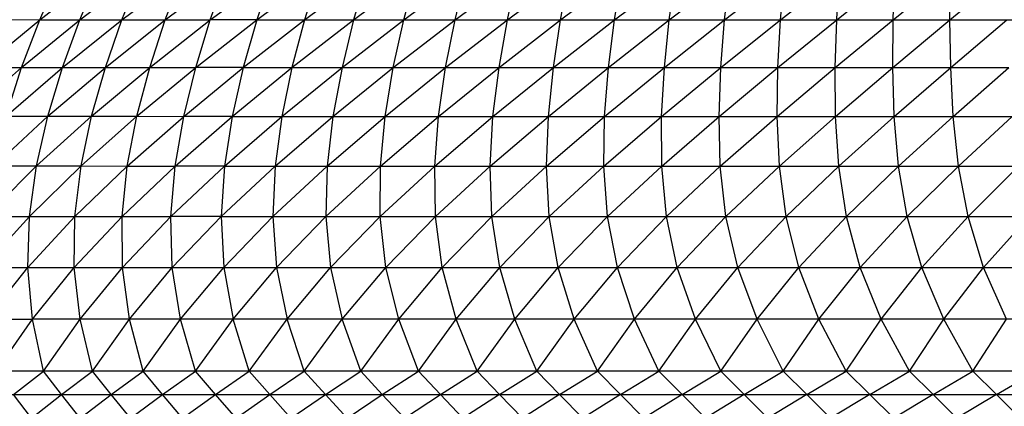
# Model space of a CAD drawing. Header units: millimetres. Extents: x -213 to 187, y -209 to 424.
# Tile 17 of 26: x -82 to -14, y 81 to 108. Entities that reach past the tile are written whole.
import ezdxf

# ---------------------------------------------------------------- set-up
doc = ezdxf.new("R2010")
doc.units = ezdxf.units.MM

msp = doc.modelspace()

# ---------------------------------------------------------------- linework, layer by layer
at = {"color": 7, "linetype": 'Continuous', "lineweight": 25}
for p, q in [((-80.943, 108.128), (-79.539, 111.358)), ((-80.943, 108.128), (-76.819, 111.346)), ((-78.158, 108.124), (-76.819, 111.346)), ((-78.158, 108.124), (-73.985, 111.337)), ((-75.259, 108.12), (-73.985, 111.337)), ((-75.259, 108.12), (-71.036, 111.332)), ((-72.253, 108.118), (-71.036, 111.332)), ((-72.253, 108.118), (-67.996, 111.329)), ((-69.14, 108.116), (-67.996, 111.329)), ((-69.14, 108.116), (-64.849, 111.328)), ((-64.849, 111.328), (-65.924, 108.115)), ((-65.924, 108.115), (-61.621, 111.326)), ((-62.621, 108.114), (-58.299, 111.326)), ((-61.621, 111.326), (-62.621, 108.114)), ((-58.299, 111.326), (-59.226, 108.114)), ((-59.226, 108.114), (-54.9, 111.325)), ((-55.747, 108.113), (-51.429, 111.325)), ((-55.747, 108.113), (-54.9, 111.325)), ((-52.199, 108.113), (-47.889, 111.325)), ((-52.199, 108.113), (-51.429, 111.325)), ((-48.575, 108.113), (-44.287, 111.325)), ((-48.575, 108.113), (-47.889, 111.325)), ((-44.898, 108.113), (-40.637, 111.325)), ((-44.898, 108.113), (-44.287, 111.325)), ((-41.159, 108.113), (-36.933, 111.325)), ((-41.159, 108.113), (-40.637, 111.325)), ((-37.375, 108.113), (-33.191, 111.325)), ((-37.375, 108.113), (-36.933, 111.325)), ((-33.545, 108.113), (-29.414, 111.325)), ((-33.545, 108.113), (-33.191, 111.325)), ((-29.681, 108.113), (-25.603, 111.325)), ((-29.681, 108.113), (-29.414, 111.325)), ((-25.79, 108.113), (-21.781, 111.325)), ((-25.79, 108.113), (-25.603, 111.325)), ((-21.876, 108.113), (-17.939, 111.325)), ((-21.876, 108.113), (-21.781, 111.325)), ((-17.951, 108.113), (-14.094, 111.325)), ((-17.951, 108.113), (-17.939, 111.325)), ((-84.922, 104.828), (-80.943, 108.128)), ((-83.609, 108.134), (-80.943, 108.128)), ((-82.198, 104.827), (-80.943, 108.128)), ((-82.198, 104.827), (-78.158, 108.124)), ((-80.943, 108.128), (-78.158, 108.124)), ((-79.356, 104.825), (-78.158, 108.124)), ((-79.356, 104.825), (-75.259, 108.12)), ((-78.158, 108.124), (-75.259, 108.12)), ((-76.396, 104.822), (-75.259, 108.12)), ((-76.396, 104.822), (-72.253, 108.118)), ((-75.259, 108.12), (-72.253, 108.118)), ((-73.321, 104.821), (-72.253, 108.118)), ((-73.321, 104.821), (-69.14, 108.116)), ((-72.253, 108.118), (-69.14, 108.116)), ((-70.147, 104.819), (-69.14, 108.116)), ((-70.147, 104.819), (-65.924, 108.115)), ((-65.924, 108.115), (-69.14, 108.116)), ((-65.924, 108.115), (-66.867, 104.818)), ((-66.867, 104.818), (-62.621, 108.114)), ((-65.924, 108.115), (-62.621, 108.114)), ((-63.487, 104.817), (-59.226, 108.114)), ((-62.621, 108.114), (-63.487, 104.817)), ((-62.621, 108.114), (-59.226, 108.114)), ((-59.226, 108.114), (-60.023, 104.816)), ((-60.023, 104.816), (-55.747, 108.113)), ((-59.226, 108.114), (-55.747, 108.113)), ((-56.475, 104.816), (-52.199, 108.113)), ((-56.475, 104.816), (-55.747, 108.113)), ((-55.747, 108.113), (-10.089, 108.113)), ((-52.851, 104.816), (-48.575, 108.113)), ((-52.851, 104.816), (-52.199, 108.113)), ((-49.155, 104.816), (-44.898, 108.113)), ((-49.155, 104.816), (-48.575, 108.113)), ((-45.394, 104.816), (-41.159, 108.113)), ((-45.394, 104.816), (-44.898, 108.113)), ((-41.579, 104.816), (-37.375, 108.113)), ((-41.579, 104.816), (-41.159, 108.113)), ((-37.715, 104.816), (-33.545, 108.113)), ((-37.715, 104.816), (-37.375, 108.113)), ((-33.808, 104.816), (-29.681, 108.113)), ((-33.808, 104.816), (-33.545, 108.113)), ((-29.864, 104.816), (-25.79, 108.113)), ((-29.864, 104.816), (-29.681, 108.113)), ((-25.893, 104.816), (-21.876, 108.113)), ((-25.893, 104.816), (-25.79, 108.113)), ((-21.903, 104.816), (-17.951, 108.113)), ((-21.903, 104.816), (-21.876, 108.113)), ((-17.897, 104.816), (-17.951, 108.113)), ((-17.897, 104.816), (-14.018, 108.113)), ((-86.047, 101.456), (-82.198, 104.827)), ((-84.922, 104.828), (-82.198, 104.827)), ((-83.27, 101.455), (-82.198, 104.827)), ((-83.27, 101.455), (-79.356, 104.825)), ((-82.198, 104.827), (-79.356, 104.825)), ((-80.371, 101.452), (-79.356, 104.825)), ((-80.371, 101.452), (-76.396, 104.822)), ((-79.356, 104.825), (-76.396, 104.822)), ((-77.353, 101.449), (-76.396, 104.822)), ((-77.353, 101.449), (-73.321, 104.821)), ((-76.396, 104.822), (-73.321, 104.821)), ((-74.221, 101.447), (-73.321, 104.821)), ((-74.221, 101.447), (-70.147, 104.819)), ((-73.321, 104.821), (-70.147, 104.819)), ((-70.979, 101.446), (-70.147, 104.819)), ((-70.979, 101.446), (-66.867, 104.818)), ((-66.867, 104.818), (-70.147, 104.819)), ((-66.867, 104.818), (-67.633, 101.445)), ((-67.633, 101.445), (-63.487, 104.817)), ((-66.867, 104.818), (-63.487, 104.817)), ((-63.487, 104.817), (-64.185, 101.444)), ((-64.185, 101.444), (-60.023, 104.816)), ((-63.487, 104.817), (-60.023, 104.816)), ((-60.656, 101.444), (-56.475, 104.816)), ((-60.023, 104.816), (-60.656, 101.444)), ((-60.023, 104.816), (-13.881, 104.816)), ((-57.032, 101.444), (-52.851, 104.816)), ((-57.032, 101.444), (-56.475, 104.816)), ((-53.34, 101.444), (-49.155, 104.816)), ((-53.34, 101.444), (-52.851, 104.816)), ((-49.575, 101.444), (-45.394, 104.816)), ((-49.575, 101.444), (-49.155, 104.816)), ((-45.741, 101.444), (-41.579, 104.816)), ((-45.741, 101.444), (-45.394, 104.816)), ((-41.85, 101.444), (-37.715, 104.816)), ((-41.85, 101.444), (-41.579, 104.816)), ((-37.913, 101.444), (-33.808, 104.816)), ((-37.913, 101.444), (-37.715, 104.816)), ((-33.931, 101.444), (-29.864, 104.816)), ((-33.931, 101.444), (-33.808, 104.816)), ((-29.914, 101.444), (-25.893, 104.816)), ((-29.914, 101.444), (-29.864, 104.816)), ((-25.87, 101.444), (-25.893, 104.816)), ((-25.87, 101.444), (-21.903, 104.816)), ((-21.804, 101.444), (-21.903, 104.816)), ((-21.804, 101.444), (-17.897, 104.816)), ((-17.722, 101.444), (-17.897, 104.816)), ((-17.722, 101.444), (-13.881, 104.816)), ((-84.117, 98.016), (-80.371, 101.452)), ((-83.27, 101.455), (-80.371, 101.452)), ((-81.16, 98.013), (-80.371, 101.452)), ((-81.16, 98.013), (-77.353, 101.449)), ((-80.371, 101.452), (-77.353, 101.449)), ((-78.082, 98.011), (-77.353, 101.449)), ((-78.082, 98.011), (-74.221, 101.447)), ((-77.353, 101.449), (-74.221, 101.447)), ((-74.885, 98.008), (-74.221, 101.447)), ((-74.885, 98.008), (-70.979, 101.446)), ((-74.221, 101.447), (-70.979, 101.446)), ((-71.578, 98.008), (-70.979, 101.446)), ((-71.578, 98.008), (-67.633, 101.445)), ((-67.633, 101.445), (-70.979, 101.446)), ((-67.633, 101.445), (-68.167, 98.007)), ((-68.167, 98.007), (-64.185, 101.444)), ((-67.633, 101.445), (-64.185, 101.444)), ((-64.658, 98.007), (-60.656, 101.444)), ((-64.185, 101.444), (-64.658, 98.007)), ((-64.185, 101.444), (-13.636, 101.444)), ((-61.057, 98.007), (-57.032, 101.444)), ((-60.656, 101.444), (-61.057, 98.007)), ((-57.368, 98.006), (-53.34, 101.444)), ((-57.368, 98.006), (-57.032, 101.444)), ((-53.603, 98.006), (-49.575, 101.444)), ((-53.603, 98.006), (-53.34, 101.444)), ((-49.769, 98.006), (-45.741, 101.444)), ((-49.769, 98.006), (-49.575, 101.444)), ((-45.867, 98.006), (-41.85, 101.444)), ((-45.867, 98.006), (-45.741, 101.444)), ((-41.903, 98.006), (-37.913, 101.444)), ((-41.903, 98.006), (-41.85, 101.444)), ((-37.898, 98.006), (-37.913, 101.444)), ((-37.898, 98.006), (-33.931, 101.444)), ((-33.847, 98.006), (-33.931, 101.444)), ((-33.847, 98.006), (-29.914, 101.444)), ((-29.757, 98.007), (-29.914, 101.444)), ((-29.757, 98.007), (-25.87, 101.444)), ((-25.645, 98.007), (-25.87, 101.444)), ((-25.645, 98.007), (-21.804, 101.444)), ((-21.506, 98.007), (-21.804, 101.444)), ((-21.506, 98.007), (-17.722, 101.444)), ((-17.36, 98.007), (-17.722, 101.444)), ((-17.36, 98.007), (-13.636, 101.444)), ((-84.666, 94.524), (-81.16, 98.013)), ((-84.117, 98.016), (-81.16, 98.013)), ((-81.649, 94.521), (-81.16, 98.013)), ((-81.649, 94.521), (-78.082, 98.011)), ((-81.16, 98.013), (-78.082, 98.011)), ((-78.505, 94.518), (-78.082, 98.011)), ((-78.505, 94.518), (-74.885, 98.008)), ((-78.082, 98.011), (-74.885, 98.008)), ((-75.244, 94.517), (-71.578, 98.008)), ((-75.244, 94.517), (-74.885, 98.008)), ((-74.885, 98.008), (-71.578, 98.008)), ((-71.872, 94.516), (-71.578, 98.008)), ((-71.872, 94.516), (-68.167, 98.007)), ((-68.167, 98.007), (-71.578, 98.008)), ((-68.393, 94.515), (-64.658, 98.007)), ((-68.167, 98.007), (-68.393, 94.515)), ((-68.167, 98.007), (-61.057, 98.007)), ((-64.814, 94.515), (-61.057, 98.007)), ((-64.658, 98.007), (-64.814, 94.515)), ((-61.057, 98.007), (-61.145, 94.515)), ((-61.145, 94.515), (-57.368, 98.006)), ((-61.057, 98.007), (-57.368, 98.006)), ((-57.391, 94.515), (-53.603, 98.006)), ((-57.391, 94.515), (-57.368, 98.006)), ((-57.368, 98.006), (-33.847, 98.006)), ((-53.553, 94.515), (-53.603, 98.006)), ((-53.553, 94.515), (-49.769, 98.006)), ((-49.647, 94.515), (-49.769, 98.006)), ((-49.647, 94.515), (-45.867, 98.006)), ((-45.676, 94.515), (-45.867, 98.006)), ((-45.676, 94.515), (-41.903, 98.006)), ((-41.648, 94.515), (-41.903, 98.006)), ((-41.648, 94.515), (-37.898, 98.006)), ((-37.57, 94.515), (-37.898, 98.006)), ((-37.57, 94.515), (-33.847, 98.006)), ((-33.847, 98.006), (-29.757, 98.007)), ((-33.454, 94.515), (-33.847, 98.006)), ((-33.454, 94.515), (-29.757, 98.007)), ((-29.757, 98.007), (-13.202, 98.007)), ((-29.296, 94.515), (-29.757, 98.007)), ((-29.296, 94.515), (-25.645, 98.007)), ((-25.111, 94.515), (-25.645, 98.007)), ((-25.111, 94.515), (-21.506, 98.007)), ((-20.907, 94.515), (-21.506, 98.007)), ((-20.907, 94.515), (-17.36, 98.007)), ((-16.696, 94.515), (-17.36, 98.007)), ((-16.696, 94.515), (-13.202, 98.007)), ((-84.853, 90.986), (-81.649, 94.521)), ((-84.666, 94.524), (-81.649, 94.521)), ((-81.763, 90.984), (-81.649, 94.521)), ((-81.763, 90.984), (-78.505, 94.518)), ((-81.649, 94.521), (-78.505, 94.518)), ((-78.551, 90.983), (-78.505, 94.518)), ((-78.551, 90.983), (-75.244, 94.517)), ((-78.505, 94.518), (-75.244, 94.517)), ((-75.244, 94.517), (-71.872, 94.516)), ((-75.213, 90.983), (-75.244, 94.517)), ((-75.213, 90.983), (-71.872, 94.516)), ((-68.393, 94.515), (-71.872, 94.516)), ((-71.769, 90.982), (-71.872, 94.516)), ((-71.769, 90.982), (-68.393, 94.515)), ((-68.393, 94.515), (-16.696, 94.515)), ((-68.393, 94.515), (-68.213, 90.982)), ((-68.213, 90.982), (-64.814, 94.515)), ((-64.814, 94.515), (-64.563, 90.982)), ((-64.563, 90.982), (-61.145, 94.515)), ((-61.145, 94.515), (-60.82, 90.982)), ((-60.82, 90.982), (-57.391, 94.515)), ((-56.99, 90.982), (-57.391, 94.515)), ((-56.99, 90.982), (-53.553, 94.515)), ((-53.084, 90.982), (-53.553, 94.515)), ((-53.084, 90.982), (-49.647, 94.515)), ((-49.105, 90.982), (-49.647, 94.515)), ((-49.105, 90.982), (-45.676, 94.515)), ((-45.066, 90.982), (-45.676, 94.515)), ((-45.066, 90.982), (-41.648, 94.515)), ((-40.969, 90.982), (-41.648, 94.515)), ((-40.969, 90.982), (-37.57, 94.515)), ((-36.818, 90.982), (-37.57, 94.515)), ((-36.818, 90.982), (-33.454, 94.515)), ((-32.63, 90.982), (-33.454, 94.515)), ((-32.63, 90.982), (-29.296, 94.515)), ((-28.411, 90.982), (-29.296, 94.515)), ((-28.411, 90.982), (-25.111, 94.515)), ((-24.161, 90.982), (-25.111, 94.515)), ((-24.161, 90.982), (-20.907, 94.515)), ((-19.896, 90.982), (-20.907, 94.515)), ((-19.896, 90.982), (-16.696, 94.515)), ((-16.696, 94.515), (-12.481, 94.516)), ((-15.62, 90.982), (-16.696, 94.515)), ((-15.62, 90.982), (-12.481, 94.516)), ((-84.853, 90.986), (-81.763, 90.984)), ((-84.616, 87.415), (-81.763, 90.984)), ((-81.763, 90.984), (-78.551, 90.983)), ((-81.439, 87.414), (-81.763, 90.984)), ((-81.439, 87.414), (-78.551, 90.983)), ((-78.143, 87.414), (-78.551, 90.983)), ((-78.551, 90.983), (-75.213, 90.983)), ((-78.143, 87.414), (-75.213, 90.983)), ((-74.725, 87.414), (-75.213, 90.983)), ((-75.213, 90.983), (-71.769, 90.982)), ((-74.725, 87.414), (-71.769, 90.982)), ((-71.769, 90.982), (-15.62, 90.982)), ((-71.196, 87.414), (-71.769, 90.982)), ((-71.196, 87.414), (-68.213, 90.982)), ((-68.213, 90.982), (-67.561, 87.414)), ((-67.561, 87.414), (-64.563, 90.982)), ((-64.563, 90.982), (-63.83, 87.414)), ((-63.83, 87.414), (-60.82, 90.982)), ((-60.82, 90.982), (-60.008, 87.414)), ((-60.008, 87.414), (-56.99, 90.982)), ((-56.102, 87.414), (-56.99, 90.982)), ((-56.102, 87.414), (-53.084, 90.982)), ((-52.115, 87.414), (-53.084, 90.982)), ((-52.115, 87.414), (-49.105, 90.982)), ((-48.06, 87.414), (-49.105, 90.982)), ((-48.06, 87.414), (-45.066, 90.982)), ((-43.948, 87.414), (-45.066, 90.982)), ((-43.948, 87.414), (-40.969, 90.982)), ((-39.775, 87.414), (-40.969, 90.982)), ((-39.775, 87.414), (-36.818, 90.982)), ((-35.556, 87.414), (-36.818, 90.982)), ((-35.556, 87.414), (-32.63, 90.982)), ((-31.298, 87.414), (-32.63, 90.982)), ((-31.298, 87.414), (-28.411, 90.982)), ((-27.015, 87.414), (-28.411, 90.982)), ((-27.015, 87.414), (-24.161, 90.982)), ((-22.7, 87.414), (-24.161, 90.982)), ((-22.7, 87.414), (-19.896, 90.982)), ((-18.374, 87.414), (-19.896, 90.982)), ((-18.374, 87.414), (-15.62, 90.982)), ((-15.62, 90.982), (-11.344, 90.983)), ((-14.037, 87.414), (-15.62, 90.982)), ((-84.616, 87.415), (-81.439, 87.414)), ((-83.957, 83.821), (-81.439, 87.414)), ((-9.707, 87.414), (-81.439, 87.414)), ((-80.691, 83.821), (-81.439, 87.414)), ((-80.691, 83.821), (-78.143, 87.414)), ((-77.3, 83.821), (-78.143, 87.414)), ((-77.3, 83.821), (-74.725, 87.414)), ((-73.794, 83.821), (-74.725, 87.414)), ((-73.794, 83.821), (-71.196, 87.414)), ((-70.174, 83.821), (-71.196, 87.414)), ((-70.174, 83.821), (-67.561, 87.414)), ((-66.455, 83.821), (-67.561, 87.414)), ((-66.455, 83.821), (-63.83, 87.414)), ((-62.64, 83.821), (-63.83, 87.414)), ((-62.64, 83.821), (-60.008, 87.414)), ((-58.73, 83.821), (-60.008, 87.414)), ((-58.73, 83.821), (-56.102, 87.414)), ((-54.74, 83.821), (-56.102, 87.414)), ((-54.74, 83.821), (-52.115, 87.414)), ((-50.673, 83.821), (-52.115, 87.414)), ((-50.673, 83.821), (-48.06, 87.414)), ((-46.542, 83.821), (-48.06, 87.414)), ((-46.542, 83.821), (-43.948, 87.414)), ((-42.35, 83.821), (-43.948, 87.414)), ((-42.35, 83.821), (-39.775, 87.414)), ((-38.104, 83.821), (-39.775, 87.414)), ((-38.104, 83.821), (-35.556, 87.414)), ((-33.816, 83.821), (-35.556, 87.414)), ((-33.816, 83.821), (-31.298, 87.414)), ((-29.49, 83.821), (-31.298, 87.414)), ((-29.49, 83.821), (-27.015, 87.414)), ((-25.134, 83.821), (-27.015, 87.414)), ((-25.134, 83.821), (-22.7, 87.414)), ((-20.762, 83.821), (-22.7, 87.414)), ((-20.762, 83.821), (-18.374, 87.414)), ((-16.375, 83.821), (-18.374, 87.414)), ((-16.375, 83.821), (-14.037, 87.414)), ((87.846, 83.821), (-116.206, 83.821)), ((-82.759, 82.203), (-80.691, 83.821)), ((-79.44, 82.203), (-80.691, 83.821)), ((-79.44, 82.203), (-77.3, 83.821)), ((-76.003, 82.203), (-77.3, 83.821)), ((-76.003, 82.203), (-73.794, 83.821)), ((-72.448, 82.203), (-73.794, 83.821)), ((-72.448, 82.203), (-70.174, 83.821)), ((-68.789, 82.203), (-70.174, 83.821)), ((-68.789, 82.203), (-66.455, 83.821)), ((-65.024, 82.203), (-66.455, 83.821)), ((-65.024, 82.203), (-62.64, 83.821)), ((-61.175, 82.203), (-62.64, 83.821)), ((-61.175, 82.203), (-58.73, 83.821)), ((-57.235, 82.203), (-58.73, 83.821)), ((-57.235, 82.203), (-54.74, 83.821)), ((-53.214, 82.203), (-54.74, 83.821)), ((-53.214, 82.203), (-50.673, 83.821)), ((-49.121, 82.203), (-50.673, 83.821)), ((-49.121, 82.203), (-46.542, 83.821)), ((-44.963, 82.203), (-46.542, 83.821)), ((-44.963, 82.203), (-42.35, 83.821)), ((-40.751, 82.203), (-42.35, 83.821)), ((-40.751, 82.203), (-38.104, 83.821)), ((-36.49, 82.203), (-38.104, 83.821)), ((-36.49, 82.203), (-33.816, 83.821)), ((-32.187, 82.203), (-33.816, 83.821)), ((-32.187, 82.203), (-29.49, 83.821)), ((-27.854, 82.203), (-29.49, 83.821)), ((-27.854, 82.203), (-25.134, 83.821)), ((-23.49, 82.203), (-25.134, 83.821)), ((-23.49, 82.203), (-20.762, 83.821)), ((-19.114, 82.203), (-20.762, 83.821)), ((-19.114, 82.203), (-16.375, 83.821)), ((-14.724, 82.203), (-16.375, 83.821)), ((-14.724, 82.203), (-11.988, 83.821)), ((-116.488, 82.203), (88.144, 82.203)), ((-81.507, 80.574), (-82.759, 82.203)), ((-81.507, 80.574), (-79.44, 82.203)), ((-78.139, 80.574), (-79.44, 82.203)), ((-78.139, 80.574), (-76.003, 82.203)), ((-74.656, 80.574), (-76.003, 82.203)), ((-74.656, 80.574), (-72.448, 82.203)), ((-71.059, 80.574), (-72.448, 82.203)), ((-71.059, 80.574), (-68.789, 82.203)), ((-67.359, 80.574), (-68.789, 82.203)), ((-67.359, 80.574), (-65.024, 82.203)), ((-63.559, 80.574), (-65.024, 82.203)), ((-63.559, 80.574), (-61.175, 82.203)), ((-59.676, 80.574), (-61.175, 82.203)), ((-59.676, 80.574), (-57.235, 82.203)), ((-55.705, 80.574), (-57.235, 82.203)), ((-55.705, 80.574), (-53.214, 82.203)), ((-51.657, 80.574), (-53.214, 82.203)), ((-49.121, 82.203), (-51.657, 80.574)), ((-49.121, 82.203), (-47.541, 80.574)), ((-44.963, 82.203), (-47.541, 80.574)), ((-44.963, 82.203), (-43.364, 80.574)), ((-40.751, 82.203), (-43.364, 80.574)), ((-40.751, 82.203), (-39.138, 80.574)), ((-36.49, 82.203), (-39.138, 80.574)), ((-36.49, 82.203), (-34.865, 80.574)), ((-32.187, 82.203), (-34.865, 80.574)), ((-32.187, 82.203), (-30.555, 80.574)), ((-27.854, 82.203), (-30.555, 80.574)), ((-27.854, 82.203), (-26.21, 80.574)), ((-23.49, 82.203), (-26.21, 80.574)), ((-23.49, 82.203), (-21.846, 80.574)), ((-19.114, 82.203), (-21.846, 80.574)), ((-19.114, 82.203), (-17.466, 80.574)), ((-14.724, 82.203), (-17.466, 80.574)), ((-14.724, 82.203), (-13.083, 80.574))]:
    msp.add_line(p, q, dxfattribs=at)

doc.saveas('drawing.dxf')
